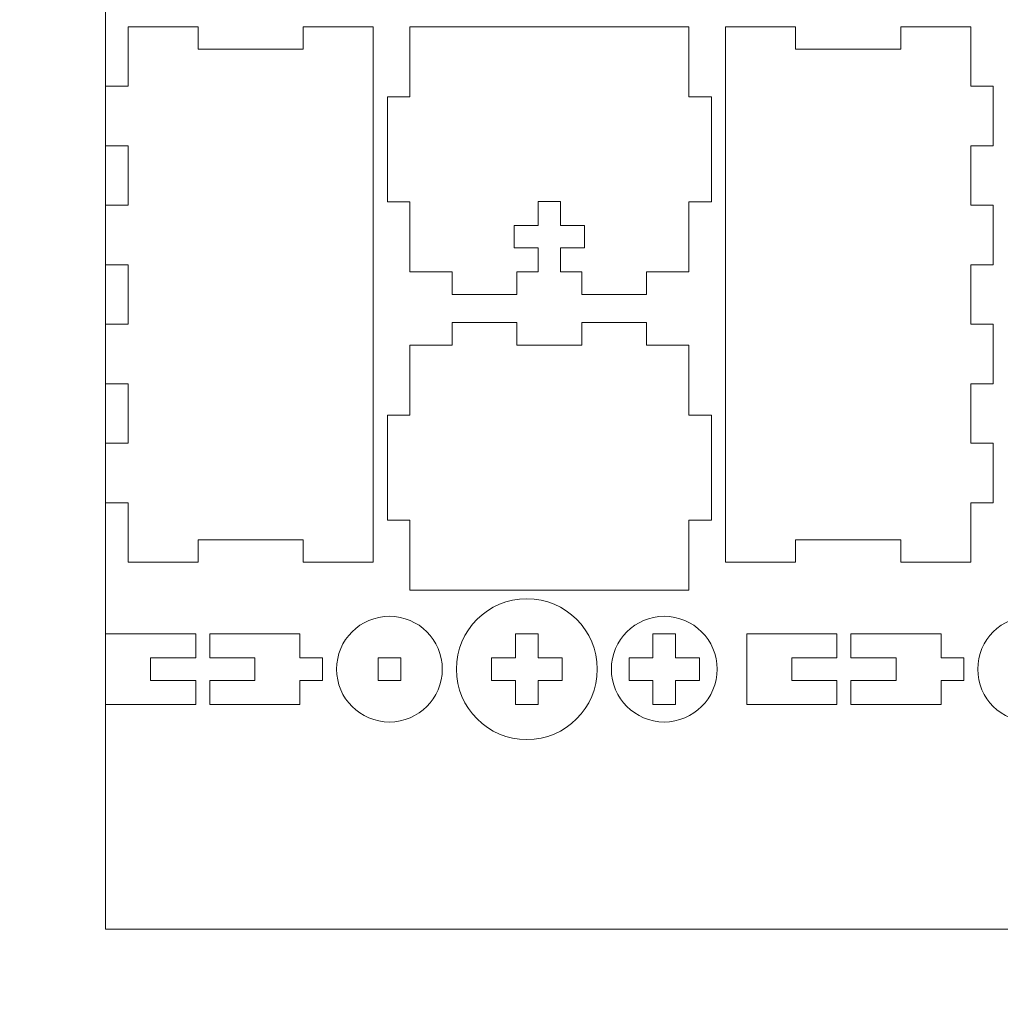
# Model space of a CAD drawing. Header units: millimetres. Extents: x -762 to 758, y -361 to 1446.
# Tile 131 of 150: x 247 to 377, y 626 to 757. Entities that reach past the tile are written whole.
import ezdxf

# ---------------------------------------------------------------- set-up
doc = ezdxf.new("R2010")
doc.units = ezdxf.units.MM
doc.header["$MEASUREMENT"] = 0
doc.layers.add('Layer 1', color=7, linetype='Continuous')

msp = doc.modelspace()

# ---------------------------------------------------------------- linework, layer by layer
at = {"layer": 'Layer 1', "color": 250, "lineweight": 9}
for points, knots in [([(-761.5629, 1446.3852), (-761.5629, 1446.3852), (758.4371, 1446.3852), (758.4371, 1446.3852), (758.4371, 1446.3852), (758.4371, 1446.3852), (758.4371, 36.3852), (758.4371, 36.3852), (758.4371, 36.3852), (758.4371, 36.3852), (-761.5629, 36.3852), (-761.5629, 36.3852), (-761.5629, 36.3852), (-761.5629, 36.3852), (-761.5629, 1446.3852), (-761.5629, 1446.3852)], [0, 0, 0, 0, 0.2, 0.2, 0.2, 0.2, 0.4, 0.4, 0.4, 0.4, 0.6, 0.6, 0.6, 0.6, 1, 1, 1, 1]), ([(261.4371, 685.1956), (261.4371, 685.1956), (270.7495, 685.1956), (270.7495, 685.1956), (270.7495, 685.1956), (270.7495, 685.1956), (270.7495, 688.1956), (270.7495, 688.1956), (270.7495, 688.1956), (270.7495, 688.1956), (284.7496, 688.1956), (284.7496, 688.1956), (284.7496, 688.1956), (284.7496, 688.1956), (284.7496, 685.1956), (284.7496, 685.1956), (284.7496, 685.1956), (284.7496, 685.1956), (294.0621, 685.1956), (294.0621, 685.1956), (294.0621, 685.1956), (294.0621, 685.1956), (294.0621, 756.4456), (294.0621, 756.4456), (294.0621, 756.4456), (294.0621, 756.4456), (284.7496, 756.4456), (284.7496, 756.4456), (284.7496, 756.4456), (284.7496, 756.4456), (284.7496, 753.4456), (284.7496, 753.4456), (284.7496, 753.4456), (284.7496, 753.4456), (270.7495, 753.4456), (270.7495, 753.4456), (270.7495, 753.4456), (270.7495, 753.4456), (270.7495, 756.4456), (270.7495, 756.4456), (270.7495, 756.4456), (270.7495, 756.4456), (261.4371, 756.4456), (261.4371, 756.4456), (261.4371, 756.4456), (261.4371, 756.4456), (261.4371, 748.529), (261.4371, 748.529), (261.4371, 748.529), (261.4371, 748.529), (258.4371, 748.529), (258.4371, 748.529), (258.4371, 748.529), (258.4371, 748.529), (258.4371, 740.6123), (258.4371, 740.6123), (258.4371, 740.6123), (258.4371, 740.6123), (261.4371, 740.6123), (261.4371, 740.6123), (261.4371, 740.6123), (261.4371, 740.6123), (261.4371, 732.6957), (261.4371, 732.6957), (261.4371, 732.6957), (261.4371, 732.6957), (258.4371, 732.6957), (258.4371, 732.6957), (258.4371, 732.6957), (258.4371, 732.6957), (258.4371, 724.7789), (258.4371, 724.7789), (258.4371, 724.7789), (258.4371, 724.7789), (261.4371, 724.7789), (261.4371, 724.7789), (261.4371, 724.7789), (261.4371, 724.7789), (261.4371, 716.8623), (261.4371, 716.8623), (261.4371, 716.8623), (261.4371, 716.8623), (258.4371, 716.8623), (258.4371, 716.8623), (258.4371, 716.8623), (258.4371, 716.8623), (258.4371, 708.9456), (258.4371, 708.9456), (258.4371, 708.9456), (258.4371, 708.9456), (261.4371, 708.9456), (261.4371, 708.9456), (261.4371, 708.9456), (261.4371, 708.9456), (261.4371, 701.0289), (261.4371, 701.0289), (261.4371, 701.0289), (261.4371, 701.0289), (258.4371, 701.0289), (258.4371, 701.0289), (258.4371, 701.0289), (258.4371, 701.0289), (258.4371, 693.1122), (258.4371, 693.1122), (258.4371, 693.1122), (258.4371, 693.1122), (261.4371, 693.1122), (261.4371, 693.1122), (261.4371, 693.1122), (261.4371, 693.1122), (261.4371, 685.1956), (261.4371, 685.1956)], [0, 0, 0, 0, 0.03448276, 0.03448276, 0.03448276, 0.03448276, 0.06896552, 0.06896552, 0.06896552, 0.06896552, 0.10344828, 0.10344828, 0.10344828, 0.10344828, 0.13793103, 0.13793103, 0.13793103, 0.13793103, 0.17241379, 0.17241379, 0.17241379, 0.17241379, 0.20689655, 0.20689655, 0.20689655, 0.20689655, 0.24137931, 0.24137931, 0.24137931, 0.24137931, 0.27586207, 0.27586207, 0.27586207, 0.27586207, 0.31034483, 0.31034483, 0.31034483, 0.31034483, 0.34482759, 0.34482759, 0.34482759, 0.34482759, 0.37931034, 0.37931034, 0.37931034, 0.37931034, 0.4137931, 0.4137931, 0.4137931, 0.4137931, 0.44827586, 0.44827586, 0.44827586, 0.44827586, 0.48275862, 0.48275862, 0.48275862, 0.48275862, 0.51724138, 0.51724138, 0.51724138, 0.51724138, 0.55172414, 0.55172414, 0.55172414, 0.55172414, 0.5862069, 0.5862069, 0.5862069, 0.5862069, 0.62068966, 0.62068966, 0.62068966, 0.62068966, 0.65517241, 0.65517241, 0.65517241, 0.65517241, 0.68965517, 0.68965517, 0.68965517, 0.68965517, 0.72413793, 0.72413793, 0.72413793, 0.72413793, 0.75862069, 0.75862069, 0.75862069, 0.75862069, 0.79310345, 0.79310345, 0.79310345, 0.79310345, 0.82758621, 0.82758621, 0.82758621, 0.82758621, 0.86206897, 0.86206897, 0.86206897, 0.86206897, 0.89655172, 0.89655172, 0.89655172, 0.89655172, 0.93103448, 0.93103448, 0.93103448, 0.93103448, 1, 1, 1, 1]), ([(336.0621, 756.4456), (336.0621, 756.4456), (298.9371, 756.4456), (298.9371, 756.4456), (298.9371, 756.4456), (298.9371, 756.4456), (298.9371, 747.1332), (298.9371, 747.1332), (298.9371, 747.1332), (298.9371, 747.1332), (295.9371, 747.1332), (295.9371, 747.1332), (295.9371, 747.1332), (295.9371, 747.1332), (295.9371, 733.1331), (295.9371, 733.1331), (295.9371, 733.1331), (295.9371, 733.1331), (298.9371, 733.1331), (298.9371, 733.1331), (298.9371, 733.1331), (298.9371, 733.1331), (298.9371, 723.8206), (298.9371, 723.8206), (298.9371, 723.8206), (298.9371, 723.8206), (304.5621, 723.8206), (304.5621, 723.8206), (304.5621, 723.8206), (304.5621, 723.8206), (304.5621, 720.8206), (304.5621, 720.8206), (304.5621, 720.8206), (304.5621, 720.8206), (313.1871, 720.8206), (313.1871, 720.8206), (313.1871, 720.8206), (313.1871, 720.8206), (313.1871, 723.8206), (313.1871, 723.8206), (313.1871, 723.8206), (313.1871, 723.8206), (315.9996, 723.8206), (315.9996, 723.8206), (315.9996, 723.8206), (315.9996, 723.8206), (315.9996, 727.0081), (315.9996, 727.0081), (315.9996, 727.0081), (315.9996, 727.0081), (312.8121, 727.0081), (312.8121, 727.0081), (312.8121, 727.0081), (312.8121, 727.0081), (312.8121, 730.0081), (312.8121, 730.0081), (312.8121, 730.0081), (312.8121, 730.0081), (315.9996, 730.0081), (315.9996, 730.0081), (315.9996, 730.0081), (315.9996, 730.0081), (315.9996, 733.1956), (315.9996, 733.1956), (315.9996, 733.1956), (315.9996, 733.1956), (318.9996, 733.1956), (318.9996, 733.1956), (318.9996, 733.1956), (318.9996, 733.1956), (318.9996, 730.0081), (318.9996, 730.0081), (318.9996, 730.0081), (318.9996, 730.0081), (322.1871, 730.0081), (322.1871, 730.0081), (322.1871, 730.0081), (322.1871, 730.0081), (322.1871, 727.0081), (322.1871, 727.0081), (322.1871, 727.0081), (322.1871, 727.0081), (318.9996, 727.0081), (318.9996, 727.0081), (318.9996, 727.0081), (318.9996, 727.0081), (318.9996, 723.8206), (318.9996, 723.8206), (318.9996, 723.8206), (318.9996, 723.8206), (321.8121, 723.8206), (321.8121, 723.8206), (321.8121, 723.8206), (321.8121, 723.8206), (321.8121, 720.8206), (321.8121, 720.8206), (321.8121, 720.8206), (321.8121, 720.8206), (330.4371, 720.8206), (330.4371, 720.8206), (330.4371, 720.8206), (330.4371, 720.8206), (330.4371, 723.8206), (330.4371, 723.8206), (330.4371, 723.8206), (330.4371, 723.8206), (336.0621, 723.8206), (336.0621, 723.8206), (336.0621, 723.8206), (336.0621, 723.8206), (336.0621, 733.1331), (336.0621, 733.1331), (336.0621, 733.1331), (336.0621, 733.1331), (339.0621, 733.1331), (339.0621, 733.1331), (339.0621, 733.1331), (339.0621, 733.1331), (339.0621, 747.1332), (339.0621, 747.1332), (339.0621, 747.1332), (339.0621, 747.1332), (336.0621, 747.1332), (336.0621, 747.1332), (336.0621, 747.1332), (336.0621, 747.1332), (336.0621, 756.4456), (336.0621, 756.4456)], [0, 0, 0, 0, 0.03030303, 0.03030303, 0.03030303, 0.03030303, 0.06060606, 0.06060606, 0.06060606, 0.06060606, 0.09090909, 0.09090909, 0.09090909, 0.09090909, 0.12121212, 0.12121212, 0.12121212, 0.12121212, 0.15151515, 0.15151515, 0.15151515, 0.15151515, 0.18181818, 0.18181818, 0.18181818, 0.18181818, 0.21212121, 0.21212121, 0.21212121, 0.21212121, 0.24242424, 0.24242424, 0.24242424, 0.24242424, 0.27272727, 0.27272727, 0.27272727, 0.27272727, 0.3030303, 0.3030303, 0.3030303, 0.3030303, 0.33333333, 0.33333333, 0.33333333, 0.33333333, 0.36363636, 0.36363636, 0.36363636, 0.36363636, 0.39393939, 0.39393939, 0.39393939, 0.39393939, 0.42424242, 0.42424242, 0.42424242, 0.42424242, 0.45454545, 0.45454545, 0.45454545, 0.45454545, 0.48484848, 0.48484848, 0.48484848, 0.48484848, 0.51515152, 0.51515152, 0.51515152, 0.51515152, 0.54545455, 0.54545455, 0.54545455, 0.54545455, 0.57575758, 0.57575758, 0.57575758, 0.57575758, 0.60606061, 0.60606061, 0.60606061, 0.60606061, 0.63636364, 0.63636364, 0.63636364, 0.63636364, 0.66666667, 0.66666667, 0.66666667, 0.66666667, 0.6969697, 0.6969697, 0.6969697, 0.6969697, 0.72727273, 0.72727273, 0.72727273, 0.72727273, 0.75757576, 0.75757576, 0.75757576, 0.75757576, 0.78787879, 0.78787879, 0.78787879, 0.78787879, 0.81818182, 0.81818182, 0.81818182, 0.81818182, 0.84848485, 0.84848485, 0.84848485, 0.84848485, 0.87878788, 0.87878788, 0.87878788, 0.87878788, 0.90909091, 0.90909091, 0.90909091, 0.90909091, 0.93939394, 0.93939394, 0.93939394, 0.93939394, 1, 1, 1, 1]), ([(350.2496, 756.4456), (350.2496, 756.4456), (340.9371, 756.4456), (340.9371, 756.4456), (340.9371, 756.4456), (340.9371, 756.4456), (340.9371, 685.1956), (340.9371, 685.1956), (340.9371, 685.1956), (340.9371, 685.1956), (350.2496, 685.1956), (350.2496, 685.1956), (350.2496, 685.1956), (350.2496, 685.1956), (350.2496, 688.1956), (350.2496, 688.1956), (350.2496, 688.1956), (350.2496, 688.1956), (364.2497, 688.1956), (364.2497, 688.1956), (364.2497, 688.1956), (364.2497, 688.1956), (364.2497, 685.1956), (364.2497, 685.1956), (364.2497, 685.1956), (364.2497, 685.1956), (373.5621, 685.1956), (373.5621, 685.1956), (373.5621, 685.1956), (373.5621, 685.1956), (373.5621, 693.1122), (373.5621, 693.1122), (373.5621, 693.1122), (373.5621, 693.1122), (376.5621, 693.1122), (376.5621, 693.1122), (376.5621, 693.1122), (376.5621, 693.1122), (376.5621, 701.0289), (376.5621, 701.0289), (376.5621, 701.0289), (376.5621, 701.0289), (373.5621, 701.0289), (373.5621, 701.0289), (373.5621, 701.0289), (373.5621, 701.0289), (373.5621, 708.9456), (373.5621, 708.9456), (373.5621, 708.9456), (373.5621, 708.9456), (376.5621, 708.9456), (376.5621, 708.9456), (376.5621, 708.9456), (376.5621, 708.9456), (376.5621, 716.8623), (376.5621, 716.8623), (376.5621, 716.8623), (376.5621, 716.8623), (373.5621, 716.8623), (373.5621, 716.8623), (373.5621, 716.8623), (373.5621, 716.8623), (373.5621, 724.7789), (373.5621, 724.7789), (373.5621, 724.7789), (373.5621, 724.7789), (376.5621, 724.7789), (376.5621, 724.7789), (376.5621, 724.7789), (376.5621, 724.7789), (376.5621, 732.6957), (376.5621, 732.6957), (376.5621, 732.6957), (376.5621, 732.6957), (373.5621, 732.6957), (373.5621, 732.6957), (373.5621, 732.6957), (373.5621, 732.6957), (373.5621, 740.6123), (373.5621, 740.6123), (373.5621, 740.6123), (373.5621, 740.6123), (376.5621, 740.6123), (376.5621, 740.6123), (376.5621, 740.6123), (376.5621, 740.6123), (376.5621, 748.529), (376.5621, 748.529), (376.5621, 748.529), (376.5621, 748.529), (373.5621, 748.529), (373.5621, 748.529), (373.5621, 748.529), (373.5621, 748.529), (373.5621, 756.4456), (373.5621, 756.4456), (373.5621, 756.4456), (373.5621, 756.4456), (364.2497, 756.4456), (364.2497, 756.4456), (364.2497, 756.4456), (364.2497, 756.4456), (364.2497, 753.4456), (364.2497, 753.4456), (364.2497, 753.4456), (364.2497, 753.4456), (350.2496, 753.4456), (350.2496, 753.4456), (350.2496, 753.4456), (350.2496, 753.4456), (350.2496, 756.4456), (350.2496, 756.4456)], [0, 0, 0, 0, 0.03448276, 0.03448276, 0.03448276, 0.03448276, 0.06896552, 0.06896552, 0.06896552, 0.06896552, 0.10344828, 0.10344828, 0.10344828, 0.10344828, 0.13793103, 0.13793103, 0.13793103, 0.13793103, 0.17241379, 0.17241379, 0.17241379, 0.17241379, 0.20689655, 0.20689655, 0.20689655, 0.20689655, 0.24137931, 0.24137931, 0.24137931, 0.24137931, 0.27586207, 0.27586207, 0.27586207, 0.27586207, 0.31034483, 0.31034483, 0.31034483, 0.31034483, 0.34482759, 0.34482759, 0.34482759, 0.34482759, 0.37931034, 0.37931034, 0.37931034, 0.37931034, 0.4137931, 0.4137931, 0.4137931, 0.4137931, 0.44827586, 0.44827586, 0.44827586, 0.44827586, 0.48275862, 0.48275862, 0.48275862, 0.48275862, 0.51724138, 0.51724138, 0.51724138, 0.51724138, 0.55172414, 0.55172414, 0.55172414, 0.55172414, 0.5862069, 0.5862069, 0.5862069, 0.5862069, 0.62068966, 0.62068966, 0.62068966, 0.62068966, 0.65517241, 0.65517241, 0.65517241, 0.65517241, 0.68965517, 0.68965517, 0.68965517, 0.68965517, 0.72413793, 0.72413793, 0.72413793, 0.72413793, 0.75862069, 0.75862069, 0.75862069, 0.75862069, 0.79310345, 0.79310345, 0.79310345, 0.79310345, 0.82758621, 0.82758621, 0.82758621, 0.82758621, 0.86206897, 0.86206897, 0.86206897, 0.86206897, 0.89655172, 0.89655172, 0.89655172, 0.89655172, 0.93103448, 0.93103448, 0.93103448, 0.93103448, 1, 1, 1, 1]), ([(313.1871, 717.1009), (313.1871, 717.1009), (304.5621, 717.1009), (304.5621, 717.1009), (304.5621, 717.1009), (304.5621, 717.1009), (304.5621, 714.1009), (304.5621, 714.1009), (304.5621, 714.1009), (304.5621, 714.1009), (298.9371, 714.1009), (298.9371, 714.1009), (298.9371, 714.1009), (298.9371, 714.1009), (298.9371, 704.7884), (298.9371, 704.7884), (298.9371, 704.7884), (298.9371, 704.7884), (295.9371, 704.7884), (295.9371, 704.7884), (295.9371, 704.7884), (295.9371, 704.7884), (295.9371, 690.7883), (295.9371, 690.7883), (295.9371, 690.7883), (295.9371, 690.7883), (298.9371, 690.7883), (298.9371, 690.7883), (298.9371, 690.7883), (298.9371, 690.7883), (298.9371, 681.4759), (298.9371, 681.4759), (298.9371, 681.4759), (298.9371, 681.4759), (336.0621, 681.4759), (336.0621, 681.4759), (336.0621, 681.4759), (336.0621, 681.4759), (336.0621, 690.7883), (336.0621, 690.7883), (336.0621, 690.7883), (336.0621, 690.7883), (339.0621, 690.7883), (339.0621, 690.7883), (339.0621, 690.7883), (339.0621, 690.7883), (339.0621, 704.7884), (339.0621, 704.7884), (339.0621, 704.7884), (339.0621, 704.7884), (336.0621, 704.7884), (336.0621, 704.7884), (336.0621, 704.7884), (336.0621, 704.7884), (336.0621, 714.1009), (336.0621, 714.1009), (336.0621, 714.1009), (336.0621, 714.1009), (330.4371, 714.1009), (330.4371, 714.1009), (330.4371, 714.1009), (330.4371, 714.1009), (330.4371, 717.1009), (330.4371, 717.1009), (330.4371, 717.1009), (330.4371, 717.1009), (321.8121, 717.1009), (321.8121, 717.1009), (321.8121, 717.1009), (321.8121, 717.1009), (321.8121, 714.1009), (321.8121, 714.1009), (321.8121, 714.1009), (321.8121, 714.1009), (313.1871, 714.1009), (313.1871, 714.1009), (313.1871, 714.1009), (313.1871, 714.1009), (313.1871, 717.1009), (313.1871, 717.1009)], [0, 0, 0, 0, 0.04761905, 0.04761905, 0.04761905, 0.04761905, 0.0952381, 0.0952381, 0.0952381, 0.0952381, 0.14285714, 0.14285714, 0.14285714, 0.14285714, 0.19047619, 0.19047619, 0.19047619, 0.19047619, 0.23809524, 0.23809524, 0.23809524, 0.23809524, 0.28571429, 0.28571429, 0.28571429, 0.28571429, 0.33333333, 0.33333333, 0.33333333, 0.33333333, 0.38095238, 0.38095238, 0.38095238, 0.38095238, 0.42857143, 0.42857143, 0.42857143, 0.42857143, 0.47619048, 0.47619048, 0.47619048, 0.47619048, 0.52380952, 0.52380952, 0.52380952, 0.52380952, 0.57142857, 0.57142857, 0.57142857, 0.57142857, 0.61904762, 0.61904762, 0.61904762, 0.61904762, 0.66666667, 0.66666667, 0.66666667, 0.66666667, 0.71428571, 0.71428571, 0.71428571, 0.71428571, 0.76190476, 0.76190476, 0.76190476, 0.76190476, 0.80952381, 0.80952381, 0.80952381, 0.80952381, 0.85714286, 0.85714286, 0.85714286, 0.85714286, 0.9047619, 0.9047619, 0.9047619, 0.9047619, 1, 1, 1, 1]), ([(314.4996, 661.6009), (319.6772, 661.6009), (323.8746, 665.7982), (323.8746, 670.9759), (323.8746, 670.9759), (323.8746, 676.1535), (319.6772, 680.3509), (314.4996, 680.3509), (314.4996, 680.3509), (309.322, 680.3509), (305.1246, 676.1535), (305.1246, 670.9759), (305.1246, 670.9759), (305.1246, 665.7982), (309.322, 661.6009), (314.4996, 661.6009)], [0, 0, 0, 0, 0.2, 0.2, 0.2, 0.2, 0.4, 0.4, 0.4, 0.4, 0.6, 0.6, 0.6, 0.6, 1, 1, 1, 1]), ([(296.2183, 678.0071), (292.335, 678.0071), (289.1871, 674.8592), (289.1871, 670.9759), (289.1871, 670.9759), (289.1871, 667.0925), (292.335, 663.9446), (296.2183, 663.9446), (296.2183, 663.9446), (300.1017, 663.9446), (303.2496, 667.0925), (303.2496, 670.9759), (303.2496, 670.9759), (303.2496, 674.8592), (300.1017, 678.0071), (296.2183, 678.0071)], [0, 0, 0, 0, 0.2, 0.2, 0.2, 0.2, 0.4, 0.4, 0.4, 0.4, 0.6, 0.6, 0.6, 0.6, 1, 1, 1, 1]), ([(332.7809, 678.0071), (328.8975, 678.0071), (325.7496, 674.8592), (325.7496, 670.9759), (325.7496, 670.9759), (325.7496, 667.0925), (328.8975, 663.9446), (332.7809, 663.9446), (332.7809, 663.9446), (336.6642, 663.9446), (339.8121, 667.0925), (339.8121, 670.9759), (339.8121, 670.9759), (339.8121, 674.8592), (336.6642, 678.0071), (332.7809, 678.0071)], [0, 0, 0, 0, 0.2, 0.2, 0.2, 0.2, 0.4, 0.4, 0.4, 0.4, 0.6, 0.6, 0.6, 0.6, 1, 1, 1, 1]), ([(381.5309, 678.0071), (377.6476, 678.0071), (374.4996, 674.8592), (374.4996, 670.9759), (374.4996, 670.9759), (374.4996, 667.0925), (377.6476, 663.9446), (381.5309, 663.9446), (381.5309, 663.9446), (385.4142, 663.9446), (388.5621, 667.0925), (388.5621, 670.9759), (388.5621, 670.9759), (388.5621, 674.8592), (385.4142, 678.0071), (381.5309, 678.0071)], [0, 0, 0, 0, 0.2, 0.2, 0.2, 0.2, 0.4, 0.4, 0.4, 0.4, 0.6, 0.6, 0.6, 0.6, 1, 1, 1, 1]), ([(270.4371, 672.4759), (270.4371, 672.4759), (270.4371, 675.6634), (270.4371, 675.6634), (270.4371, 675.6634), (270.4371, 675.6634), (258.4371, 675.6634), (258.4371, 675.6634), (258.4371, 675.6634), (258.4371, 675.6634), (258.4371, 666.2884), (258.4371, 666.2884), (258.4371, 666.2884), (258.4371, 666.2884), (270.4371, 666.2884), (270.4371, 666.2884), (270.4371, 666.2884), (270.4371, 666.2884), (270.4371, 669.4759), (270.4371, 669.4759), (270.4371, 669.4759), (270.4371, 669.4759), (264.4371, 669.4759), (264.4371, 669.4759), (264.4371, 669.4759), (264.4371, 669.4759), (264.4371, 672.4759), (264.4371, 672.4759), (264.4371, 672.4759), (264.4371, 672.4759), (270.4371, 672.4759), (270.4371, 672.4759)], [0, 0, 0, 0, 0.11111111, 0.11111111, 0.11111111, 0.11111111, 0.22222222, 0.22222222, 0.22222222, 0.22222222, 0.33333333, 0.33333333, 0.33333333, 0.33333333, 0.44444444, 0.44444444, 0.44444444, 0.44444444, 0.55555556, 0.55555556, 0.55555556, 0.55555556, 0.66666667, 0.66666667, 0.66666667, 0.66666667, 0.77777778, 0.77777778, 0.77777778, 0.77777778, 1, 1, 1, 1]), ([(284.3121, 675.6634), (284.3121, 675.6634), (272.3121, 675.6634), (272.3121, 675.6634), (272.3121, 675.6634), (272.3121, 675.6634), (272.3121, 672.4759), (272.3121, 672.4759), (272.3121, 672.4759), (274.2808, 672.4759), (276.2496, 672.4759), (278.2183, 672.4759), (278.2183, 672.4759), (278.2183, 672.4759), (278.3121, 672.4759), (278.3121, 672.4759), (278.3121, 672.4759), (278.3121, 672.4759), (278.3121, 669.4759), (278.3121, 669.4759), (278.3121, 669.4759), (278.3121, 669.4759), (272.3121, 669.4759), (272.3121, 669.4759), (272.3121, 669.4759), (272.3121, 669.4759), (272.3121, 666.2884), (272.3121, 666.2884), (272.3121, 666.2884), (272.3121, 666.2884), (284.3121, 666.2884), (284.3121, 666.2884), (284.3121, 666.2884), (284.3121, 666.2884), (284.3121, 669.4759), (284.3121, 669.4759), (284.3121, 669.4759), (284.3121, 669.4759), (287.3121, 669.4759), (287.3121, 669.4759), (287.3121, 669.4759), (287.3121, 669.4759), (287.3121, 672.4759), (287.3121, 672.4759), (287.3121, 672.4759), (287.3121, 672.4759), (284.3121, 672.4759), (284.3121, 672.4759), (284.3121, 672.4759), (284.3121, 672.4759), (284.3121, 675.6634), (284.3121, 675.6634)], [0, 0, 0, 0, 0.07142857, 0.07142857, 0.07142857, 0.07142857, 0.14285714, 0.14285714, 0.14285714, 0.14285714, 0.21428571, 0.21428571, 0.21428571, 0.21428571, 0.28571429, 0.28571429, 0.28571429, 0.28571429, 0.35714286, 0.35714286, 0.35714286, 0.35714286, 0.42857143, 0.42857143, 0.42857143, 0.42857143, 0.5, 0.5, 0.5, 0.5, 0.57142857, 0.57142857, 0.57142857, 0.57142857, 0.64285714, 0.64285714, 0.64285714, 0.64285714, 0.71428571, 0.71428571, 0.71428571, 0.71428571, 0.78571429, 0.78571429, 0.78571429, 0.78571429, 0.85714286, 0.85714286, 0.85714286, 0.85714286, 1, 1, 1, 1]), ([(315.9996, 672.4759), (315.9996, 672.4759), (319.1871, 672.4759), (319.1871, 672.4759), (319.1871, 672.4759), (319.1871, 672.4759), (319.1871, 669.4759), (319.1871, 669.4759), (319.1871, 669.4759), (319.1871, 669.4759), (315.9996, 669.4759), (315.9996, 669.4759), (315.9996, 669.4759), (315.9996, 669.4759), (315.9996, 666.2884), (315.9996, 666.2884), (315.9996, 666.2884), (315.9996, 666.2884), (312.9996, 666.2884), (312.9996, 666.2884), (312.9996, 666.2884), (312.9996, 666.2884), (312.9996, 669.4759), (312.9996, 669.4759), (312.9996, 669.4759), (312.9996, 669.4759), (309.8121, 669.4759), (309.8121, 669.4759), (309.8121, 669.4759), (309.8121, 669.4759), (309.8121, 672.4759), (309.8121, 672.4759), (309.8121, 672.4759), (309.8121, 672.4759), (312.9996, 672.4759), (312.9996, 672.4759), (312.9996, 672.4759), (312.9996, 672.4759), (312.9996, 675.6634), (312.9996, 675.6634), (312.9996, 675.6634), (312.9996, 675.6634), (315.9996, 675.6634), (315.9996, 675.6634), (315.9996, 675.6634), (315.9996, 675.6634), (315.9996, 672.4759), (315.9996, 672.4759)], [0, 0, 0, 0, 0.07692308, 0.07692308, 0.07692308, 0.07692308, 0.15384615, 0.15384615, 0.15384615, 0.15384615, 0.23076923, 0.23076923, 0.23076923, 0.23076923, 0.30769231, 0.30769231, 0.30769231, 0.30769231, 0.38461538, 0.38461538, 0.38461538, 0.38461538, 0.46153846, 0.46153846, 0.46153846, 0.46153846, 0.53846154, 0.53846154, 0.53846154, 0.53846154, 0.61538462, 0.61538462, 0.61538462, 0.61538462, 0.69230769, 0.69230769, 0.69230769, 0.69230769, 0.76923077, 0.76923077, 0.76923077, 0.76923077, 0.84615385, 0.84615385, 0.84615385, 0.84615385, 1, 1, 1, 1]), ([(334.2809, 672.4759), (334.2809, 672.4759), (337.4684, 672.4759), (337.4684, 672.4759), (337.4684, 672.4759), (337.4684, 672.4759), (337.4684, 669.4759), (337.4684, 669.4759), (337.4684, 669.4759), (337.4684, 669.4759), (334.2809, 669.4759), (334.2809, 669.4759), (334.2809, 669.4759), (334.2809, 669.4759), (334.2809, 666.2884), (334.2809, 666.2884), (334.2809, 666.2884), (334.2809, 666.2884), (331.2809, 666.2884), (331.2809, 666.2884), (331.2809, 666.2884), (331.2809, 666.2884), (331.2809, 669.4759), (331.2809, 669.4759), (331.2809, 669.4759), (331.2809, 669.4759), (328.0934, 669.4759), (328.0934, 669.4759), (328.0934, 669.4759), (328.0934, 669.4759), (328.0934, 672.4759), (328.0934, 672.4759), (328.0934, 672.4759), (328.0934, 672.4759), (331.2809, 672.4759), (331.2809, 672.4759), (331.2809, 672.4759), (331.2809, 672.4759), (331.2809, 675.6634), (331.2809, 675.6634), (331.2809, 675.6634), (331.2809, 675.6634), (334.2809, 675.6634), (334.2809, 675.6634), (334.2809, 675.6634), (334.2809, 675.6634), (334.2809, 672.4759), (334.2809, 672.4759)], [0, 0, 0, 0, 0.07692308, 0.07692308, 0.07692308, 0.07692308, 0.15384615, 0.15384615, 0.15384615, 0.15384615, 0.23076923, 0.23076923, 0.23076923, 0.23076923, 0.30769231, 0.30769231, 0.30769231, 0.30769231, 0.38461538, 0.38461538, 0.38461538, 0.38461538, 0.46153846, 0.46153846, 0.46153846, 0.46153846, 0.53846154, 0.53846154, 0.53846154, 0.53846154, 0.61538462, 0.61538462, 0.61538462, 0.61538462, 0.69230769, 0.69230769, 0.69230769, 0.69230769, 0.76923077, 0.76923077, 0.76923077, 0.76923077, 0.84615385, 0.84615385, 0.84615385, 0.84615385, 1, 1, 1, 1]), ([(355.7496, 672.4759), (355.7496, 672.4759), (355.7496, 675.6634), (355.7496, 675.6634), (355.7496, 675.6634), (355.7496, 675.6634), (343.7496, 675.6634), (343.7496, 675.6634), (343.7496, 675.6634), (343.7496, 675.6634), (343.7496, 666.2884), (343.7496, 666.2884), (343.7496, 666.2884), (343.7496, 666.2884), (355.7496, 666.2884), (355.7496, 666.2884), (355.7496, 666.2884), (355.7496, 666.2884), (355.7496, 669.4759), (355.7496, 669.4759), (355.7496, 669.4759), (355.7496, 669.4759), (349.7496, 669.4759), (349.7496, 669.4759), (349.7496, 669.4759), (349.7496, 669.4759), (349.7496, 672.4759), (349.7496, 672.4759), (349.7496, 672.4759), (349.7496, 672.4759), (355.7496, 672.4759), (355.7496, 672.4759)], [0, 0, 0, 0, 0.11111111, 0.11111111, 0.11111111, 0.11111111, 0.22222222, 0.22222222, 0.22222222, 0.22222222, 0.33333333, 0.33333333, 0.33333333, 0.33333333, 0.44444444, 0.44444444, 0.44444444, 0.44444444, 0.55555556, 0.55555556, 0.55555556, 0.55555556, 0.66666667, 0.66666667, 0.66666667, 0.66666667, 0.77777778, 0.77777778, 0.77777778, 0.77777778, 1, 1, 1, 1]), ([(369.6246, 675.6634), (369.6246, 675.6634), (357.6246, 675.6634), (357.6246, 675.6634), (357.6246, 675.6634), (357.6246, 675.6634), (357.6246, 672.4759), (357.6246, 672.4759), (357.6246, 672.4759), (359.5934, 672.4759), (361.5621, 672.4759), (363.5309, 672.4759), (363.5309, 672.4759), (363.5309, 672.4759), (363.6246, 672.4759), (363.6246, 672.4759), (363.6246, 672.4759), (363.6246, 672.4759), (363.6246, 669.4759), (363.6246, 669.4759), (363.6246, 669.4759), (363.6246, 669.4759), (357.6246, 669.4759), (357.6246, 669.4759), (357.6246, 669.4759), (357.6246, 669.4759), (357.6246, 666.2884), (357.6246, 666.2884), (357.6246, 666.2884), (357.6246, 666.2884), (369.6246, 666.2884), (369.6246, 666.2884), (369.6246, 666.2884), (369.6246, 666.2884), (369.6246, 669.4759), (369.6246, 669.4759), (369.6246, 669.4759), (369.6246, 669.4759), (372.6246, 669.4759), (372.6246, 669.4759), (372.6246, 669.4759), (372.6246, 669.4759), (372.6246, 672.4759), (372.6246, 672.4759), (372.6246, 672.4759), (372.6246, 672.4759), (369.6246, 672.4759), (369.6246, 672.4759), (369.6246, 672.4759), (369.6246, 672.4759), (369.6246, 675.6634), (369.6246, 675.6634)], [0, 0, 0, 0, 0.07142857, 0.07142857, 0.07142857, 0.07142857, 0.14285714, 0.14285714, 0.14285714, 0.14285714, 0.21428571, 0.21428571, 0.21428571, 0.21428571, 0.28571429, 0.28571429, 0.28571429, 0.28571429, 0.35714286, 0.35714286, 0.35714286, 0.35714286, 0.42857143, 0.42857143, 0.42857143, 0.42857143, 0.5, 0.5, 0.5, 0.5, 0.57142857, 0.57142857, 0.57142857, 0.57142857, 0.64285714, 0.64285714, 0.64285714, 0.64285714, 0.71428571, 0.71428571, 0.71428571, 0.71428571, 0.78571429, 0.78571429, 0.78571429, 0.78571429, 0.85714286, 0.85714286, 0.85714286, 0.85714286, 1, 1, 1, 1]), ([(294.7183, 672.4759), (294.7183, 672.4759), (297.7183, 672.4759), (297.7183, 672.4759), (297.7183, 672.4759), (297.7183, 672.4759), (297.7183, 669.4759), (297.7183, 669.4759), (297.7183, 669.4759), (297.7183, 669.4759), (294.7183, 669.4759), (294.7183, 669.4759), (294.7183, 669.4759), (294.7183, 669.4759), (294.7183, 672.4759), (294.7183, 672.4759)], [0, 0, 0, 0, 0.2, 0.2, 0.2, 0.2, 0.4, 0.4, 0.4, 0.4, 0.6, 0.6, 0.6, 0.6, 1, 1, 1, 1])]:
    msp.add_open_spline(points, degree=3, knots=knots, dxfattribs=at)
at = {"layer": 'Layer 1', "color": 240, "lineweight": 9}
msp.add_open_spline([(258.4371, 906.3852), (258.4371, 906.3852), (738.4371, 906.3852), (738.4371, 906.3852), (738.4371, 906.3852), (738.4371, 906.3852), (738.4371, 636.3852), (738.4371, 636.3852), (738.4371, 636.3852), (738.4371, 636.3852), (258.4371, 636.3852), (258.4371, 636.3852), (258.4371, 636.3852), (258.4371, 636.3852), (258.4371, 906.3852), (258.4371, 906.3852)], degree=3, knots=[0, 0, 0, 0, 0.2, 0.2, 0.2, 0.2, 0.4, 0.4, 0.4, 0.4, 0.6, 0.6, 0.6, 0.6, 1, 1, 1, 1], dxfattribs=at)

doc.saveas('drawing.dxf')
